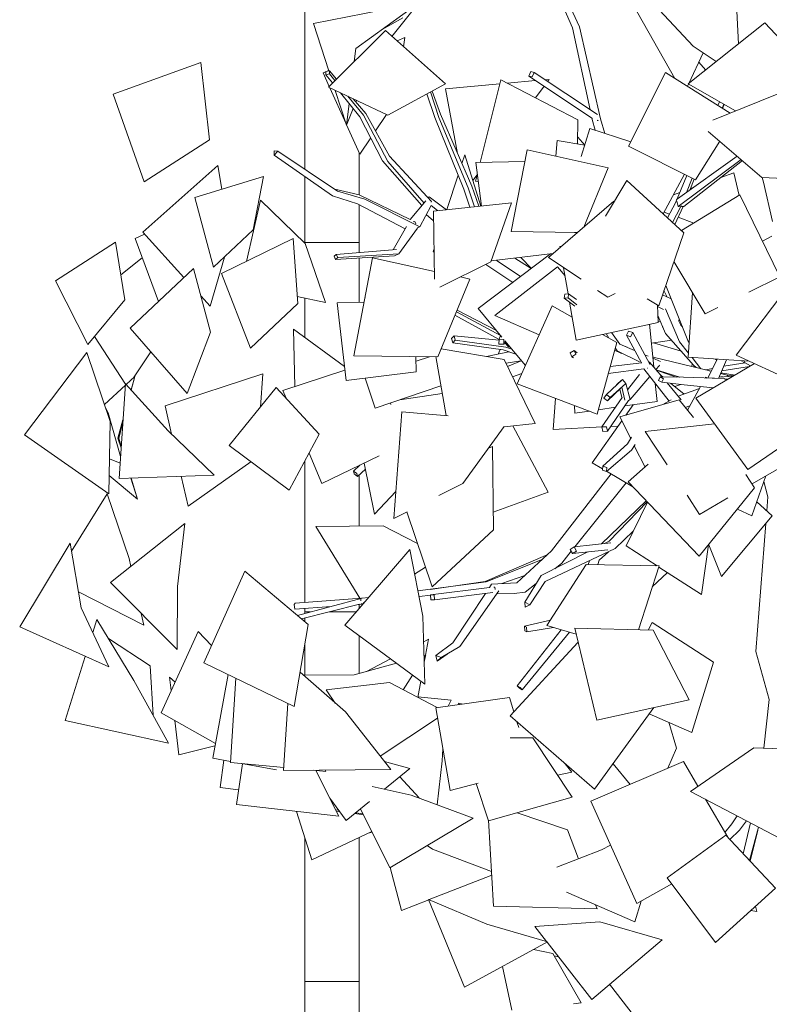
# Model space of a CAD drawing. Header units: millimetres. Extents: x -2624 to 101766, y -16 to 109490.
# Tile 14 of 151: x 97853 to 99924, y 37072 to 39790. Entities that reach past the tile are written whole.
import ezdxf

# ---------------------------------------------------------------- set-up
doc = ezdxf.new("R2010")
doc.units = ezdxf.units.MM
doc.header["$MEASUREMENT"] = 0
for name, color, linetype in [('L1', 7, 'Continuous'), ('Nouveau_VRD _ Voirie 3d.VRD', 7, 'Continuous'), ('Nouveau_VRD _ Végétation.VRD', 7, 'Continuous'), ('VRD _ Bordure.VRD', 7, 'Continuous')]:
    doc.layers.add(name, color=color, linetype=linetype)

# ---------------------------------------------------------------- blocks, each defined once
blk = doc.blocks.new('Élément de coupe_26')
at = {"layer": 'L1', "color": 7, "linetype": 'Continuous', "lineweight": 15}
for p, q in [((98791.3, 39306.8), (98791.3, 39306.8)), ((98791.3, 38175.9), (98791.3, 38176))]:
    blk.add_line(p, q, dxfattribs=at)
blk = doc.blocks.new('Élément de coupe_32')
at = {"layer": 'VRD _ Bordure.VRD', "color": 7, "linetype": 'Continuous', "lineweight": 15}
for p, q in [((98791.3, 39422.2), (98791.3, 39306.8)), ((98791.3, 39279.7), (98791.3, 39195.1)), ((98791.3, 39195.1), (98791.3, 39175.1)), ((98668, 39175.1), (98641.3, 39175.1)), ((98671.6, 39175.1), (98668, 39175.1)), ((98678.3, 39175.1), (98671.6, 39175.1)), ((98686.7, 39175.1), (98678.3, 39175.1)), ((98791.3, 39175.1), (98686.7, 39175.1)), ((98791.3, 39175.1), (98791.3, 39147.4)), ((98791.3, 39132.5), (98791.3, 39010.2)), ((98791.3, 38559.5), (98791.3, 38558.9)), ((98791.3, 38533.5), (98791.3, 38392)), ((98791.3, 38195.5), (98791.3, 38192.8)), ((98791.3, 38175.9), (98791.3, 38175.1)), ((98791.3, 38175.1), (98791.3, 38165.5)), ((98657, 38155.1), (98641.3, 38155.1)), ((98782.5, 38155.1), (98708.6, 38155.1)), ((98791.3, 38089.3), (98791.3, 37985.2)), ((98791.3, 37532), (98791.3, 37155.1)), ((98791.3, 37155.1), (98791.3, 37135.1)), ((98668, 37135.1), (98641.3, 37135.1)), ((98671.6, 37135.1), (98668, 37135.1)), ((98678.3, 37135.1), (98671.6, 37135.1)), ((98686.7, 37135.1), (98678.3, 37135.1)), ((98791.3, 37135.1), (98686.7, 37135.1)), ((98791.3, 37135.1), (98791.3, 36135.1))]:
    blk.add_line(p, q, dxfattribs=at)
blk = doc.blocks.new('Élément de coupe_54')
at = {"layer": 'Nouveau_VRD _ Voirie 3d.VRD', "color": 251, "linetype": 'Continuous', "lineweight": 15, "true_color": 0x6a6a6a}
for p, q in [((98641.3, 39377.1), (98641.3, 44308.2)), ((98641.3, 39172.4), (98641.3, 39357)), ((98641.3, 38912.8), (98641.3, 39021.8)), ((98641.3, 38181.4), (98641.3, 38572.6)), ((98641.3, 38151), (98641.3, 38164.7)), ((98641.3, 38127.9), (98641.3, 38138.2)), ((98641.3, 37980.2), (98641.3, 38066.4)), ((98641.3, 33252.7), (98641.3, 37530.1))]:
    blk.add_line(p, q, dxfattribs=at)
blk = doc.blocks.new('Élément de coupe_1479')
at = {"layer": 'Nouveau_VRD _ Végétation.VRD', "color": 7, "linetype": 'Continuous', "lineweight": 15}
for p, q in [((99380.8, 39767.7), (99341.2, 39858.8)), ((99831.9, 39857.4), (99839, 39723.9)), ((98954.8, 39836), (98782.2, 39711.1)), ((98881.6, 39744.4), (98954.8, 39836)), ((99399.7, 39771.1), (99360.8, 39855.5)), ((99663.2, 39628.4), (99545.5, 39836.5)), ((99606.7, 39831.2), (99713.9, 39717.5)), ((98665.1, 39780.2), (98852.9, 39816.4)), ((98707.6, 39649.3), (98665.1, 39780.2)), ((98854.4, 39763.3), (98912, 39795.4)), ((99911.5, 39781.6), (99699.8, 39613.1)), ((99911.5, 39781.6), (100097.3, 39585)), ((98863.5, 39760.3), (98706.2, 39604.2)), ((98863.5, 39760.3), (99029.7, 39613.6)), ((99429.3, 39541.9), (99380.8, 39767.7)), ((99458.1, 39516.4), (99399.7, 39771.1)), ((98895.9, 39731.7), (98917.6, 39741.1)), ((98917.6, 39741.1), (98913.9, 39715.8)), ((98777.8, 39675.2), (98782.2, 39711.1)), ((99701.6, 39614.5), (99742, 39698.8)), ((99777.7, 39675.1), (99713.9, 39717.5)), ((98111.1, 39584.9), (98353.5, 39671.8)), ((98353.5, 39671.8), (98377.3, 39458.8)), ((99748.4, 39651.7), (99729.8, 39673.4)), ((98691.7, 39643.6), (98699.5, 39646.9)), ((98708.4, 39606.4), (98691.7, 39643.6)), ((98699.5, 39647), (98699.4, 39638.6)), ((98699.4, 39638.6), (98708.8, 39641.2)), ((98708.9, 39649.6), (98699.5, 39647)), ((98700.2, 39647.2), (98707.2, 39650.3)), ((98708.8, 39641.2), (98708.9, 39649.6)), ((98724.4, 39622.2), (98708.8, 39641.2)), ((98728.6, 39626.4), (98708.9, 39649.6)), ((99265, 39647.1), (99259.7, 39634.8)), ((99274.5, 39645), (99265, 39647.1)), ((99269.2, 39632.7), (99274.5, 39645)), ((99449.7, 39528.3), (99274.5, 39645)), ((99637.9, 39644.3), (99535.7, 39441.1)), ((99637.9, 39644.3), (99815.7, 39532.5)), ((98717.8, 39615.7), (98699.4, 39638.6)), ((99029.7, 39613.6), (98870.3, 39526.7)), ((99030, 39599.6), (99179.6, 39613.2)), ((99125.8, 39396.1), (99182.4, 39624.6)), ((99182.4, 39624.6), (99395, 39513.5)), ((99200.5, 39615.1), (99278.6, 39622.2)), ((99259.7, 39634.8), (99269.2, 39632.7)), ((99435.9, 39517.6), (99259.7, 39634.8)), ((99305, 39624.6), (99315.8, 39625.6)), ((99315.8, 39625.6), (99311.8, 39620.1)), ((99697.9, 39606.6), (99700.7, 39612.6)), ((99699.8, 39613.1), (99830.7, 39538.6)), ((98706.2, 39604.2), (98870.3, 39526.7)), ((98755, 39502.9), (98710.3, 39602.3)), ((98756.1, 39499.6), (98725.1, 39595.3)), ((98793.3, 39522.2), (98740, 39588.2)), ((99000, 39520.1), (98978.5, 39585.7)), ((99011.7, 39520.7), (98987.8, 39590.8)), ((99015.8, 39529.1), (98992.4, 39593.3)), ((99062.9, 39420.5), (99030, 39599.6)), ((99302.1, 39606.6), (99278.7, 39574.3)), ((99768.4, 39513.3), (100004.8, 39609.1)), ((98111.1, 39584.9), (98197.3, 39342.4)), ((98756.1, 39499.6), (98763.4, 39559.2)), ((98802.8, 39526.7), (98760, 39578.8)), ((98809.2, 39531), (98774.7, 39571.8)), ((98784.2, 39567.4), (98782.3, 39562.9)), ((99781.7, 39553.9), (99786.5, 39563.7)), ((98774.9, 39545), (98756.1, 39499.6)), ((98874.8, 39413.8), (98809.2, 39531)), ((99793.7, 39546.3), (99798.5, 39556.9)), ((99794.9, 39545.6), (99799.6, 39556.2)), ((98856, 39400.5), (98793.3, 39522.2)), ((98870.2, 39399.3), (98802.8, 39526.7)), ((98836, 39483.2), (98866.6, 39528.4)), ((99080.2, 39322.9), (99000, 39520.1)), ((99092.1, 39326.1), (99011.7, 39520.7)), ((99102, 39330.5), (99015.8, 39529.1)), ((99394.3, 39447.5), (99395, 39513.5)), ((99435.2, 39514.4), (99434.3, 39518.6)), ((99443.5, 39485.3), (99435.2, 39514.4)), ((99449, 39512.3), (99450.6, 39511.9)), ((99450.6, 39511.9), (99451.2, 39513.2)), ((99470, 39476.5), (99458.1, 39516.4)), ((98792.7, 39419.2), (98756.3, 39500.1)), ((99428.2, 39490.3), (99404.8, 39412.3)), ((99428.2, 39490.3), (99541.6, 39452.8)), ((99755.3, 39481.8), (99904, 39355.1)), ((98197.3, 39342.4), (98377.3, 39458.8)), ((98792.7, 39419.2), (98823.2, 39464.2)), ((99338.1, 39457), (99334.7, 39413.6)), ((99338.1, 39457), (99414.3, 39444.1)), ((99395.5, 39465.6), (99394.5, 39464.8)), ((99395.5, 39465.6), (99414.3, 39444.2)), ((99787.2, 39454.6), (99720.3, 39348.5)), ((98556.6, 39428.5), (98556.5, 39415.9)), ((98556.5, 39415.9), (98566.6, 39427.1)), ((98566.6, 39427.1), (98556.6, 39428.5)), ((98731.3, 39317), (98566.6, 39427.1)), ((99255.3, 39431.4), (99211.3, 39205.9)), ((99255.3, 39431.4), (99479.5, 39381.2)), ((99535.7, 39441.1), (99720.3, 39348.5)), ((98717.1, 39304.4), (98556.5, 39415.9)), ((98964.1, 39277), (98856, 39400.5)), ((98970.3, 39284.2), (98870.2, 39399.3)), ((98991, 39288), (98874.8, 39413.8)), ((99074.9, 39392.9), (99082.7, 39416.9)), ((99082.7, 39416.9), (99127.1, 39275.8)), ((99113.9, 39395.8), (99249, 39399.3)), ((99113.9, 39395.8), (99128.7, 39275.9)), ((99670.9, 39295.7), (99835.5, 39413.4)), ((99672.3, 39274.5), (99846.3, 39404.2)), ((99688, 39274.3), (99849.9, 39401.2)), ((98193.2, 39203.9), (98400.8, 39387.4)), ((98400.8, 39387.4), (98412.1, 39322.2)), ((99479.5, 39381.2), (99411.5, 39217.7)), ((99790.4, 39354.6), (99826.7, 39367.8)), ((99826.7, 39367.8), (99841, 39305.3)), ((98336.8, 39299), (98527.1, 39357.8)), ((98527.1, 39357.8), (98498.4, 39210.1)), ((99033.6, 39265.9), (99064.6, 39361.3)), ((99104.9, 39346.4), (99117.3, 39361.9)), ((99113, 39344.6), (99117.8, 39364.1)), ((99113, 39344.6), (99120.5, 39342.7)), ((99471.4, 39248), (99530.7, 39346.2)), ((99530.7, 39346.2), (99687.8, 39202.2)), ((99690, 39363.7), (99631.4, 39253.9)), ((99665.2, 39285), (99696.7, 39360.3)), ((99695.5, 39313.3), (99711.6, 39352.9)), ((99705, 39320.1), (99716.6, 39350.3)), ((100126.5, 39344), (99904, 39355.1)), ((99908.7, 39341.9), (99904.9, 39355)), ((99932.8, 39232.9), (99908.7, 39341.9)), ((98790.8, 39307.1), (98723.5, 39322.2)), ((98806.4, 39295.1), (98731.3, 39317)), ((99096.8, 39272.6), (99080.2, 39322.9)), ((99109.4, 39273.9), (99092.1, 39326.1)), ((99121.9, 39275.2), (99102, 39330.5)), ((99706.5, 39323.9), (99714.3, 39326.7)), ((98389.1, 39106.7), (98336.8, 39299)), ((98480, 39123.1), (98518.2, 39291.7)), ((98518.2, 39291.7), (98641.7, 39172)), ((98786.4, 39282.3), (98717.1, 39304.4)), ((98931.9, 39239), (98790.8, 39307.1)), ((98958.5, 39218.4), (98806.4, 39295.1)), ((98975.7, 39290.6), (98931.9, 39239)), ((98984.8, 39301.4), (98981.9, 39297.9)), ((99032.6, 39265.8), (98984.8, 39301.4)), ((98990.2, 39286.5), (98991, 39288)), ((99494.8, 39289.5), (99313.9, 39133.5)), ((99494.8, 39289.5), (99495.8, 39288.4)), ((99659.6, 39306.8), (99677, 39313.1)), ((99668, 39293.7), (99669.3, 39294.6)), ((99668, 39293.7), (99668.3, 39292.2)), ((99668.9, 39289.7), (99672.3, 39274.5)), ((99843.3, 39306.7), (99681.6, 39207.9)), ((99843.3, 39306.7), (99953.1, 39080.4)), ((98917.8, 39212.5), (98786.4, 39282.3)), ((98990, 39277.5), (98958.5, 39218.4)), ((99007.3, 39263.1), (98990, 39277.5)), ((98996.2, 39261.9), (99212.3, 39284.8)), ((98999.2, 39074.4), (98996.2, 39261.9)), ((99212.3, 39284.8), (99154.6, 39121.7)), ((99634, 39258.9), (99648.5, 39253.5)), ((99643, 39243.2), (99665.2, 39285)), ((99657.2, 39230.3), (99679, 39272.7)), ((99663.3, 39224.7), (99686.6, 39274.3)), ((99672.3, 39274.5), (99676.5, 39274.5)), ((99679, 39272.7), (99680.8, 39277.1)), ((99681.8, 39274.4), (99688, 39274.3)), ((98945.3, 39233.1), (98940.7, 39231.9)), ((98947.8, 39226.4), (98945.3, 39233.1)), ((98996.7, 39235.1), (98976.5, 39252.1)), ((99672.7, 39244.7), (99715.9, 39228.9)), ((98389.1, 39106.7), (98498.4, 39210.1)), ((98921.9, 39219.8), (98884.7, 39154.9)), ((98952.2, 39214.8), (98900.9, 39143.6)), ((98952.2, 39214.8), (98951.7, 39216.1)), ((98951.8, 39215.9), (98958.5, 39218.4)), ((99211.3, 39205.9), (99393.9, 39202.5)), ((98172.2, 39186.1), (98198, 39198.6)), ((98236.6, 39012.1), (98172.2, 39186.1)), ((98307.2, 39078.7), (98193.2, 39203.9)), ((98411.2, 39089.3), (98609.2, 39186.6)), ((98609.2, 39186.6), (98621.7, 39007)), ((99386, 39202.6), (99393.1, 39201.8)), ((99618.9, 39000.6), (99687.8, 39202.2)), ((99931.7, 39192.6), (99905.2, 39179.1)), ((97951.9, 39069.4), (98118, 39176.1)), ((98118, 39176.1), (98144.2, 39017.3)), ((98698.2, 39009.6), (98641.7, 39172)), ((98893.9, 39155.6), (98728, 39142.3)), ((98995.6, 39149), (98997.9, 39156.2)), ((99345.9, 39164.1), (99349.7, 39164.4)), ((99345.9, 39164.1), (99346.4, 39161.5)), ((98132.9, 39086.2), (98191.7, 39133.2)), ((98379.6, 38999.1), (98418.7, 39134.7)), ((98728, 39142.3), (98721.8, 39137.5)), ((98721.8, 39137.5), (98725.6, 39128.7)), ((98888.9, 39138), (98725.6, 39128.7)), ((98725.6, 39128.7), (98731.8, 39133.5)), ((98731.8, 39133.5), (98728, 39142.3)), ((98900.9, 39143.6), (98731.8, 39133.5)), ((98828.2, 39132.5), (98776.8, 38862.2)), ((98828.2, 39132.5), (98998.9, 39095.5)), ((98888.9, 39138), (98900.9, 39143.6)), ((98998.1, 39148.5), (98995.6, 39149)), ((99319.6, 39143.6), (99119.9, 38992.8)), ((99155.8, 39124.9), (99326.5, 39144.4)), ((99172.7, 39124.3), (99170.1, 39126.5)), ((99237, 39081.2), (99172.7, 39124.3)), ((99266.8, 39103.7), (99220.8, 39132.3)), ((99266.9, 39103.8), (99237.4, 39134.2)), ((99313.9, 39133.5), (99404.1, 39073.6)), ((98158.4, 38938.6), (98333.1, 39103.1)), ((98333.1, 39103.1), (98380.9, 38927.8)), ((99013.6, 39051.6), (99154.6, 39121.7)), ((99215.9, 39065.2), (99141, 39114.9)), ((99166.4, 38973.9), (99339.1, 39108.1)), ((99339.1, 39108.1), (99360, 39082.7)), ((99356, 39105.5), (99368.5, 39033.1)), ((99660.5, 39122.4), (99747, 38978.6)), ((97951.9, 39069.4), (98041.4, 38893.5)), ((98411.2, 39089.3), (98490.6, 38883.5)), ((99097.1, 39074.2), (99008.6, 38859.9)), ((99070.7, 39080), (99097.1, 39074.2)), ((99987.7, 39069.6), (99832.4, 38864.3)), ((99953.1, 39080.4), (99867.6, 39038.2)), ((99450, 39043.1), (99478.4, 39024.2)), ((99642, 39024.7), (99633.3, 39042.8)), ((99638.1, 39056.9), (99701.2, 38899.7)), ((98041.4, 38893.5), (98144.2, 39017.3)), ((98379.6, 38999.1), (98353.7, 39027.6)), ((98698.2, 39009.6), (98620.3, 39026.3)), ((98807.5, 39028.2), (98807.5, 39023.7)), ((98807.5, 39028.2), (98808.4, 39028.2)), ((99359.4, 39032.7), (99357.9, 39021.4)), ((99357.9, 39021.4), (99368.5, 39022)), ((99386.8, 38999.3), (99357.9, 39021.4)), ((99369.9, 39033.2), (99359.4, 39032.7)), ((99368.5, 39022), (99369.9, 39033.2)), ((99392.5, 39003.5), (99368.5, 39022)), ((99391.4, 39017.9), (99369.9, 39033.2)), ((99498.3, 39034.1), (99478.4, 39024.2)), ((99586.8, 39019.3), (99618.9, 39000.6)), ((99626.1, 39018.4), (99625.5, 39019.9)), ((99653, 39019.7), (99629.1, 39030.5)), ((99711.7, 39037.5), (99700.3, 38858.2)), ((98490.6, 38883.5), (98621.7, 39007)), ((98730.8, 39009), (98805, 39010.5)), ((98730.8, 39009), (98755.2, 38794.5)), ((99170.3, 38932), (99061.6, 38988.2)), ((99119.9, 38992.8), (99185.6, 38913.4)), ((99227.4, 38784.6), (99324.8, 39000.1)), ((99324.8, 39000.1), (99379.6, 38969)), ((99372.5, 39010.3), (99390.5, 38905.9)), ((99615.3, 39002.6), (99617.5, 38954.5)), ((99632.4, 38989.8), (99615.5, 38998.1)), ((99676.4, 38900.8), (99637.5, 38991.7)), ((99782.5, 38996.1), (99747, 38978.6)), ((99177.6, 38907.1), (99055.8, 38974.2)), ((99181.2, 38918.6), (99059.9, 38984.2)), ((99166.4, 38973.9), (99288.9, 38920.7)), ((99637.9, 38923.5), (99616.7, 38973.6)), ((99674.3, 38957.8), (99675.3, 38964.3)), ((98316.4, 38758), (98158.4, 38938.6)), ((98613.3, 38777.5), (98610.2, 38935.5)), ((98610.2, 38935.5), (98750.8, 38833.1)), ((99390.5, 38905.9), (99617.5, 38954.5)), ((99605, 38831.6), (99593.7, 38949.4)), ((99623.4, 38957.7), (99617.4, 38956.5)), ((99629.2, 38940.3), (99629.7, 38942.7)), ((99679.6, 38946.8), (99674, 38958.3)), ((99682.8, 38945.7), (99678.9, 38948.3)), ((99684.1, 38942.3), (99679.6, 38946.8)), ((98060.1, 38915.9), (98145.4, 38783.8)), ((98316.4, 38758), (98380.9, 38927.8)), ((99053.9, 38917.2), (99046.7, 38910.2)), ((99046.7, 38910.2), (99049.7, 38898.5)), ((99049.7, 38898.5), (99056.8, 38905.5)), ((99056.8, 38905.5), (99053.9, 38917.2)), ((99177.5, 38905.1), (99053.9, 38917.2)), ((99196.2, 38886.2), (99056.8, 38905.5)), ((99177.6, 38908), (99177.4, 38894.4)), ((99181.2, 38918.7), (99177.6, 38908)), ((99191.3, 38907.7), (99177.6, 38908)), ((99191, 38894.1), (99191.3, 38907.7)), ((99463.3, 38921.5), (99502.9, 38899)), ((99481.1, 38911.4), (99473.2, 38923.6)), ((99511, 38894.8), (99488.3, 38926.9)), ((99535.2, 38930.5), (99529.3, 38919.1)), ((99529.3, 38919.1), (99541, 38915)), ((99571, 38842.6), (99529.3, 38919.1)), ((99547, 38926.5), (99535.2, 38930.5)), ((99541, 38915), (99547, 38926.5)), ((99594.5, 38839.4), (99547, 38926.5)), ((99714.6, 38836.7), (99637.9, 38923.5)), ((99017.6, 38881.8), (99191.7, 38852.1)), ((99019.1, 38881.5), (99018, 38882.5)), ((99188.8, 38878.6), (99049.7, 38898.5)), ((99175.4, 38867.3), (99181.1, 38879.7)), ((99177.4, 38894.4), (99191, 38894.1)), ((99223.9, 38867.1), (99188.8, 38878.6)), ((99195.7, 38901.2), (99191, 38894.1)), ((99193.3, 38904.1), (99250.3, 38835.2)), ((99203.6, 38887.5), (99193.4, 38897.7)), ((99212.6, 38880.7), (99196.2, 38886.2)), ((99203.6, 38887.5), (99208.7, 38885.5)), ((99448.8, 38701.5), (99502.9, 38899)), ((99503.9, 38875.9), (99498.7, 38884)), ((99552, 38877.3), (99511, 38894.8)), ((99531.5, 38886.6), (99519.7, 38891.1)), ((99654.1, 38905.2), (99598.7, 38897.2)), ((99680.5, 38875.3), (99603.9, 38897.9)), ((99701, 38869.8), (99676.4, 38900.8)), ((99703, 38900.1), (99701.2, 38899.7)), ((97866.2, 38644.4), (98038.8, 38871.1)), ((98038.8, 38871.1), (98103.4, 38681.2)), ((98167.7, 38801.6), (98215.6, 38873.2)), ((98776.8, 38862.2), (99008.6, 38859.9)), ((98948.1, 38860.5), (98948.4, 38818.5)), ((98948.2, 38847.8), (98985.6, 38859.1)), ((98985.9, 38860.2), (98985.6, 38859.1)), ((99031.1, 38697.5), (99002.9, 38860)), ((99204.7, 38873.4), (99142.5, 38860.5)), ((99277.1, 38675.7), (99191.7, 38852.1)), ((99384.8, 38877), (99374.1, 38870.4)), ((99374.1, 38870.4), (99378.9, 38859.9)), ((99378.9, 38859.9), (99389.7, 38866.5)), ((99383.7, 38856.6), (99378.9, 38859.9)), ((99389.7, 38866.5), (99384.8, 38877)), ((99393.7, 38871), (99384.8, 38877)), ((99516.3, 38869.1), (99497, 38877.6)), ((99565.5, 38846.1), (99503.9, 38875.9)), ((99589.7, 38861.3), (99580.4, 38865.3)), ((99603.5, 38859), (99602.3, 38859.4)), ((99623.5, 38847), (99602.7, 38855.8)), ((99763.7, 38819.7), (99603.5, 38859)), ((99700.3, 38858.2), (99868.7, 38847.4)), ((99735.4, 38826.6), (99710.8, 38857.6)), ((99754.2, 38801), (99780.6, 38853.1)), ((99779.3, 38850.5), (99775.3, 38853.4)), ((99784.3, 38800), (99805.9, 38851.5)), ((99832.4, 38864.3), (100027.5, 38773.6)), ((99239.1, 38848.7), (99196.5, 38842.1)), ((99239, 38848.7), (99201.1, 38832.8)), ((99577.7, 38826.3), (99479.5, 38813.6)), ((99571.7, 38842.7), (99484.8, 38833.1)), ((99647.3, 38737.3), (99577.7, 38826.3)), ((99588.1, 38828.1), (99588.6, 38828)), ((99593.7, 38845.1), (99591.5, 38844.8)), ((99628, 38804.2), (99593.7, 38845.1)), ((99594.1, 38838.7), (99594.5, 38839.4)), ((99620.5, 38835.8), (99610.9, 38824.6)), ((99677.5, 38803.3), (99611.4, 38823.9)), ((99620.5, 38835.8), (99620.2, 38836.4)), ((99711.7, 38840), (99709.7, 38832.9)), ((99717.2, 38831.1), (99714.3, 38837.1)), ((99714.6, 38836.7), (99722.5, 38829.8)), ((99721.1, 38745), (99883, 38840.8)), ((99767.5, 38827.1), (99749.1, 38823.3)), ((99793.1, 38820.9), (99869.6, 38832.9)), ((99857.6, 38843.1), (99798.3, 38833.3)), ((99848.6, 38846.4), (99857.6, 38843.1)), ((99855, 38844.1), (99855.9, 38848.3)), ((99871.9, 38834.2), (99857.6, 38843.1)), ((98147.5, 38783.1), (98171.2, 38804.8)), ((98171.2, 38804.8), (98161.2, 38768)), ((98161.5, 38767.6), (98171.2, 38804.8)), ((98255.2, 38723.9), (98525.3, 38812.6)), ((98525.3, 38812.6), (98518.4, 38720.6)), ((98580.3, 38766.7), (98752, 38822.8)), ((98755.2, 38794.5), (98948.4, 38818.5)), ((98835.4, 38717.9), (98807.4, 38801)), ((99240.7, 38813.9), (99214.9, 38804.2)), ((99566, 38811), (99532.7, 38768.4)), ((99594.2, 38805.1), (99539.8, 38741.5)), ((99667.1, 38803.5), (99612.3, 38822.8)), ((99623, 38804.3), (99617.8, 38794.5)), ((99632.3, 38798.9), (99623, 38804.3)), ((99687.3, 38803.1), (99623, 38804.3)), ((99623.7, 38809.3), (99630.1, 38804.1)), ((99627.2, 38789.1), (99632.3, 38798.9)), ((99676.5, 38803.3), (99673.9, 38804.4)), ((99800.1, 38799.5), (99687.3, 38803.1)), ((99746.9, 38801.2), (99748.2, 38803.7)), ((99748.2, 38803.7), (99752.3, 38801)), ((99758.5, 38821), (99763.9, 38819.9)), ((99766.2, 38800.9), (99773.2, 38800.4)), ((99798.7, 38804.2), (99785.5, 38803)), ((99795.2, 38804.8), (99785.8, 38803.7)), ((99808.2, 38808.8), (99789.9, 38813.3)), ((99790.5, 38814.9), (99829, 38808.9)), ((99823.8, 38805.8), (99798.7, 38804.2)), ((99801.3, 38797.8), (99800.1, 38799.5)), ((99801, 38798.2), (99810.2, 38797.8)), ((99812.2, 38805.1), (99808.2, 38808.8)), ((99829, 38808.9), (99810.6, 38806.6)), ((99825.6, 38809.4), (99829.4, 38809.1)), ((98087.5, 38728), (98145.2, 38781)), ((98127.7, 38523.2), (98145.5, 38785.3)), ((98145.5, 38785.3), (98263.6, 38655)), ((98432.2, 38614.6), (98562.2, 38774.5)), ((98562.2, 38774.5), (98681, 38645.6)), ((99016.8, 38779.8), (98835.4, 38717.9)), ((99227.4, 38784.6), (99448.8, 38701.5)), ((99518.4, 38796.6), (99474.2, 38755.5)), ((99514.1, 38773.4), (99477.1, 38737.8)), ((99528.2, 38785.5), (99484.4, 38747.6)), ((99507, 38786.9), (99497.4, 38777.1)), ((99518.4, 38796.6), (99507, 38786.9)), ((99516.4, 38747.5), (99510.9, 38770.3)), ((99524.9, 38740.1), (99516.8, 38775.6)), ((99528.2, 38785.5), (99518.4, 38796.6)), ((99539.8, 38741.5), (99528.2, 38785.5)), ((99614.1, 38736.6), (99609.4, 38785.8)), ((99617.8, 38794.5), (99627.2, 38789.1)), ((99688.9, 38781.9), (99627.2, 38789.1)), ((99681, 38741), (99642.1, 38787.4)), ((99652.3, 38786.2), (99688.6, 38756.9)), ((99679.4, 38783), (99663.3, 38777.3)), ((99731.2, 38772.4), (99672.6, 38751)), ((99769.5, 38773.7), (99688.9, 38781.9)), ((99698.4, 38711.9), (99733.9, 38777.3)), ((98580.3, 38766.7), (98589.4, 38745)), ((98903.1, 38741), (99020.6, 38757.9)), ((98911.4, 38742.2), (98911.5, 38743.9)), ((99327.1, 38658.8), (99333.8, 38744.6)), ((99518, 38746.8), (99461.9, 38665.8)), ((99474.2, 38755.5), (99466.9, 38745.7)), ((99466.9, 38745.7), (99477.1, 38737.8)), ((99484.4, 38747.6), (99474.2, 38755.5)), ((99477.1, 38737.8), (99484.4, 38747.6)), ((99516.4, 38747.5), (99517.5, 38746)), ((99721.1, 38745), (99864.9, 38548.5)), ((98090.6, 38718.8), (98097.7, 38705.3)), ((98255.2, 38723.9), (98273.1, 38645.7)), ((98877.8, 38732.4), (98879.1, 38727.6)), ((99386.8, 38703.8), (99385.7, 38725.2)), ((99452, 38713.2), (99499.5, 38720.1)), ((99535.7, 38738.6), (99477, 38653.9)), ((99511.2, 38693.8), (99675.4, 38740.7)), ((99525.4, 38723.8), (99614.1, 38736.6)), ((99527.7, 38698.5), (99547.8, 38727)), ((99535.5, 38738.9), (99539.8, 38741.5)), ((99535.7, 38738.6), (99535.6, 38739)), ((99652.9, 38740.5), (99630.4, 38727.8)), ((99714.6, 38691.6), (99675.4, 38740.7)), ((99705.1, 38724.2), (99691.9, 38720)), ((98131.8, 38584.2), (98097.7, 38705.3)), ((98887, 38413.3), (98909.3, 38707.8)), ((98909.3, 38707.8), (99036.9, 38697)), ((99386.8, 38703.8), (99427.2, 38709.6)), ((99541.4, 38633.8), (99511.2, 38693.8)), ((98099.4, 38480.8), (98103.4, 38681.2)), ((98138.7, 38685.6), (98124.8, 38634.5)), ((98126.9, 38634.5), (98138.2, 38678.1)), ((99192.1, 38666.9), (99077.9, 38509.8)), ((99191.7, 38666.3), (99277.1, 38675.7)), ((99313.5, 38485.5), (99215.8, 38669)), ((99462.1, 38666), (99327.1, 38658.8)), ((99435.3, 38567.2), (99516.7, 38682.8)), ((99474.7, 38666.1), (99461.9, 38665.8)), ((99461.9, 38665.8), (99464.3, 38653.6)), ((99477, 38653.9), (99474.7, 38666.1)), ((99506.6, 38668.4), (99486.4, 38667.3)), ((99581.5, 38653.1), (99772.8, 38674.3)), ((99864.9, 38548.5), (100052.9, 38676.9)), ((98099.4, 38480.8), (97866.2, 38644.4)), ((98133.4, 38607.8), (98124.8, 38634.5)), ((98126.9, 38634.5), (98133.8, 38612.4)), ((98390.2, 38532.9), (98263.6, 38655)), ((98597.4, 38491.5), (98681, 38645.6)), ((99464.3, 38653.6), (99477, 38653.9)), ((99543.6, 38637.5), (99532.4, 38618.9)), ((99642, 38560.9), (99581.5, 38653.1)), ((98432.2, 38614.6), (98597.4, 38491.5)), ((99148.8, 38607.4), (99159.4, 38612.3)), ((99159.4, 38612.3), (99162.4, 38381.4)), ((99532.4, 38618.9), (99464.8, 38557.2)), ((99553.5, 38617.8), (99543.8, 38602.2)), ((99581.1, 38554.9), (99551.2, 38614.2)), ((98652.8, 38593.7), (98688, 38509.9)), ((98688, 38509.9), (98846.5, 38586)), ((99543.8, 38602.2), (99474.1, 38543.1)), ((98130.6, 38566.1), (98101.3, 38577.5)), ((98318.8, 38446.7), (98492.1, 38570)), ((98792.8, 38560.2), (98775.3, 38544.2)), ((98833.4, 38424.8), (98805.2, 38566.2)), ((99435.3, 38567.2), (99463.7, 38550.3)), ((99464.8, 38557.2), (99463.1, 38546.4)), ((99475.7, 38553.9), (99464.8, 38557.2)), ((99474.1, 38543.1), (99475.7, 38553.9)), ((99534.1, 38514.2), (99590, 38562.7)), ((99968, 38561.6), (99876.5, 38508.6)), ((98179, 38466.5), (98100.4, 38532.1)), ((98390.2, 38532.9), (98127.7, 38523.2)), ((98299.8, 38529.6), (98318.8, 38446.7)), ((98775.3, 38544.2), (98777.2, 38536.3)), ((98785, 38537.3), (98775.3, 38544.2)), ((98777.2, 38536.3), (98786.8, 38529.4)), ((98786.8, 38529.4), (98785, 38537.3)), ((98808.6, 38549.3), (98786.8, 38529.4)), ((99487.1, 38536.3), (99322.7, 38323.9)), ((99463.1, 38546.4), (99474.1, 38543.1)), ((99474.8, 38543.7), (99547.1, 38500.6)), ((99859.3, 38534.5), (99883.6, 38498)), ((99875.8, 38420.8), (99915, 38530.9)), ((98179, 38466.5), (98160.3, 38524.4)), ((98161, 38524.5), (98179, 38466.5)), ((99011.6, 38476.3), (99077.9, 38509.8)), ((99528.4, 38511.7), (99387.3, 38335.1)), ((99534.1, 38514.2), (99730.9, 38308.7)), ((99730.9, 38308.7), (99883.6, 38498)), ((99909.6, 38515.7), (99920.1, 38472.7)), ((97996.8, 38322.6), (98094.9, 38481.4)), ((98094.9, 38481.4), (98155.3, 38302.8)), ((98833.4, 38424.8), (98892.7, 38488.1)), ((99161.8, 38430.4), (99313.5, 38485.5)), ((99731.5, 38424.6), (99696.9, 38477.3)), ((99920.1, 38472.7), (99917.1, 38434.1)), ((99584.2, 38461.8), (99460.7, 38343)), ((99587, 38458.9), (99481.7, 38350.5)), ((99528.4, 38337.3), (99587.9, 38457.9)), ((99810, 38470.1), (99731.5, 38424.6)), ((99889.5, 38459.1), (99932.2, 38420.4)), ((98887, 38413.3), (98923.8, 38431.9)), ((98923.1, 38431.5), (98992.9, 38224.6)), ((99932.2, 38420.4), (99792.6, 38253.4)), ((99836, 38439), (99875.8, 38420.8)), ((98104.6, 38236.6), (98309.1, 38399.3)), ((98309.1, 38399.3), (98289.5, 38225.7)), ((98671.2, 38390.7), (98857.1, 38392.8)), ((98792.9, 38192.9), (98671.2, 38390.7)), ((98952.6, 38344.1), (98857.1, 38392.8)), ((99914.3, 38399), (99886.8, 38045.4)), ((98992.9, 38224.6), (99162.4, 38381.4)), ((99548.3, 38377.7), (99498.8, 38330.2)), ((97853.3, 38113.6), (97993.1, 38344.7)), ((97993.1, 38344.7), (98022.7, 38166.5)), ((99384.9, 38334.9), (99374.1, 38327.8)), ((99486.1, 38345.8), (99384.9, 38334.9)), ((99391.8, 38323.3), (99384.9, 38334.9)), ((99481.7, 38350.5), (99468.6, 38343.9)), ((99528.4, 38337.3), (99614.1, 38282.2)), ((99736.7, 38203.3), (99756.5, 38340.5)), ((99792.6, 38253.4), (99756.8, 38340.8)), ((98751.3, 38118.9), (98930.7, 38327.8)), ((98930.7, 38327.8), (98967.5, 38143.3)), ((99312, 38314.1), (99138.9, 38238.8)), ((99322.7, 38323.9), (99226.7, 38235.9)), ((99422.9, 38320.7), (99294, 38255.3)), ((99498.8, 38330.2), (99305.3, 38239)), ((99377.2, 38322.5), (99351.1, 38289.9)), ((99374.1, 38327.8), (99381, 38316.2)), ((99478, 38326.6), (99381, 38316.2)), ((99381, 38316.2), (99391.8, 38323.3)), ((99480, 38321.3), (99454.5, 38297.8)), ((98160.2, 38280.9), (98155.3, 38302.8)), ((99296.3, 38299.8), (99142.1, 38237.8)), ((99310, 38117.3), (99418.7, 38286.5)), ((99351.1, 38289.9), (99331.7, 38274.4)), ((99619.7, 38282), (99418.7, 38286.5)), ((99427.2, 38296.5), (99423.8, 38286.4)), ((99454.5, 38297.8), (99450.1, 38285.8)), ((99562.6, 38105.8), (99619.7, 38282)), ((99610.9, 38284.2), (99609, 38282.3)), ((98361.6, 38014.6), (98475.3, 38267.9)), ((98475.3, 38267.9), (98650.6, 38120.1)), ((98974.8, 38278.3), (98944.4, 38259.3)), ((99248.7, 38256.1), (99185.6, 38233.4)), ((99294, 38255.3), (99248.6, 38182.4)), ((99642.6, 38263.8), (99601.1, 38224.5)), ((99618.8, 38279.1), (99736.7, 38203.3)), ((98288.5, 38051), (98104.6, 38236.6)), ((98288.5, 38051), (98289.5, 38225.7)), ((99142.1, 38237.8), (98953.6, 38213)), ((99138.9, 38238.8), (98987.6, 38217.5)), ((99157, 38231.6), (99150.8, 38222.2)), ((99226.7, 38235.9), (99157, 38231.6)), ((99280.3, 38233.3), (99250.2, 38209.3)), ((99305.3, 38239), (99262.3, 38174.5)), ((98196.6, 38118.7), (98015.3, 38211)), ((98988.8, 38201.5), (98956.6, 38197.8)), ((98988.8, 38201.4), (98956.7, 38197.3)), ((99151, 38222.4), (98988.7, 38202.2)), ((98998.8, 38202.3), (98988.7, 38202.2)), ((98988.7, 38202.2), (98989.6, 38188.6)), ((98999.6, 38188.7), (98998.8, 38202.3)), ((99160.5, 38208.8), (98999.6, 38188.7)), ((99140.3, 38206.3), (99050.1, 38069.8)), ((99176.7, 38213.1), (99069, 38059.6)), ((99166.4, 38223.2), (99163.2, 38223.2)), ((99166.7, 38217.5), (99166.4, 38223.2)), ((99219.2, 38205.6), (99170.9, 38204.8)), ((99219.2, 38205.6), (99250.2, 38209.3)), ((98611.7, 38175.6), (98614.3, 38179.3)), ((98613.5, 38162.5), (98611.7, 38175.6)), ((98798, 38193.3), (98614.3, 38179.3)), ((98799.5, 38192.8), (98620.5, 38145.5)), ((98791.9, 38176.1), (98631.9, 38135.8)), ((98797.2, 38176.5), (98789.1, 38175.9)), ((98795.4, 38189.5), (98795.7, 38190)), ((98795.9, 38186.2), (98795.4, 38189.5)), ((98797.2, 38176.5), (98797, 38178.3)), ((98797.2, 38192.2), (98798, 38193.3)), ((98798.3, 38178.1), (98797.2, 38176.5)), ((98802, 38177.8), (98797.7, 38177.3)), ((98798, 38193.3), (98798.1, 38192.4)), ((98816.7, 38195), (98799.5, 38192.8)), ((98803.8, 38180), (98802.1, 38179.8)), ((98989.6, 38188.6), (98999.6, 38188.7)), ((99262.3, 38174.5), (99248.6, 38182.4)), ((99248.6, 38182.4), (99249.6, 38167.9)), ((99249.6, 38167.9), (99262.3, 38174.5)), ((98099.8, 38003.1), (98022.7, 38166.5)), ((98196.6, 38118.7), (98189.3, 38151.1)), ((98714, 38170.2), (98613.5, 38162.5)), ((98055, 38098), (98066.4, 38134.2)), ((98066.4, 38134.2), (98168.9, 37965.6)), ((98611.6, 37894.1), (98650.6, 38120.1)), ((98972.8, 37955.2), (98751.3, 38118.9)), ((98972.8, 37955.2), (98967.5, 38143.3)), ((99319.6, 38132.2), (99247.7, 38115.4)), ((99391.1, 38094), (99310, 38117.3)), ((99589.7, 38105.2), (99600.2, 38126.2)), ((99600.2, 38126.2), (99769.9, 38016)), ((98099.8, 38003.1), (97853.3, 38113.6)), ((98243.7, 37876.7), (98346.1, 38101)), ((98346.1, 38101), (98383, 38062.3)), ((99349.1, 38106.1), (99227.6, 37951.2)), ((99371.9, 38099.6), (99241.8, 37939.7)), ((99253.7, 38113.3), (99247.7, 38115.4)), ((99247.7, 38115.4), (99248.9, 38102.5)), ((99248.9, 38102.5), (99254.8, 38100.3)), ((99254.8, 38100.3), (99253.7, 38113.3)), ((99327.7, 38112.2), (99254.8, 38100.3)), ((99447.5, 37856.1), (99387.3, 38110.2)), ((99387.3, 38110.2), (99603.6, 38104.8)), ((99702.6, 37912.3), (99603.6, 38104.8)), ((98098.6, 38081.3), (98213.4, 38006.2)), ((98969.5, 38072.7), (98982.9, 38079.7)), ((98982.9, 38079.7), (98974.7, 38035.6)), ((99050.1, 38069.8), (99002.8, 38035.2)), ((99208.3, 37868.1), (99395.1, 38070.5)), ((99397, 38069.2), (99395.1, 38070.5)), ((98975.7, 38035.9), (98970.5, 38034.5)), ((98975.7, 38035.9), (98970.7, 38028.4)), ((99034.2, 38038.7), (99006.5, 38019)), ((99069, 38059.6), (99017.7, 38028.9)), ((99886.8, 38045.4), (99923.6, 37913.1)), ((97978.7, 37854.9), (98034.4, 38032.4)), ((98361.6, 38014.6), (98611.6, 37894.1)), ((98894, 38013.4), (98777.6, 37981.4)), ((98811.4, 37990.7), (98878, 38025.2)), ((98974.3, 38033.8), (98971, 38016.4)), ((99002.8, 38035.2), (99006.5, 38019)), ((99017.7, 38028.9), (99002.8, 38035.2)), ((99006.5, 38019), (99017.7, 38028.9)), ((99710.7, 37822.6), (99769.9, 38016)), ((98221.9, 37870.3), (98213.4, 38006.2)), ((98386.5, 37751.4), (98429.1, 37982.1)), ((98628, 37988.9), (98753.1, 37879)), ((98637.9, 37980.2), (98777.6, 37981.4)), ((98264.8, 37793.2), (98168.9, 37965.6)), ((98271.7, 37938.2), (98267.3, 37974.6)), ((98267.3, 37974.6), (98282.4, 37961.6)), ((98435.5, 37739.6), (98450, 37972)), ((98699.7, 37939.8), (98875.1, 37960.1)), ((99006.7, 37890.8), (98875.1, 37960.1)), ((98938.8, 37980.3), (98912.4, 37940.4)), ((98961.2, 37963.8), (98952.8, 37919.2)), ((98725.2, 37903.5), (98699.7, 37939.8)), ((99235.7, 37946.7), (99227.6, 37951.2)), ((99227.6, 37951.2), (99233.7, 37944.2)), ((99233.7, 37944.2), (99241.8, 37939.7)), ((99241.8, 37939.7), (99235.7, 37946.7)), ((98582.3, 37717.1), (98593.8, 37902.7)), ((99045.6, 37911.6), (98953, 37920.5)), ((99002.8, 37890.3), (99206.7, 37918.5)), ((99037.3, 37895), (99045.6, 37911.6)), ((99066.8, 37899.1), (99065.7, 37902.9)), ((99065.7, 37902.9), (99077.9, 37900.6)), ((99218.7, 37879.3), (99206.7, 37918.5)), ((99447.5, 37856.1), (99702.6, 37912.3)), ((99923.6, 37913.1), (99909.6, 37779)), ((98243.7, 37876.7), (98394, 37791.9)), ((98878.7, 37719.6), (98753.1, 37879)), ((99042.8, 37661.9), (99002.8, 37890.3)), ((99441.2, 37665.3), (99604.9, 37890.8)), ((99592.5, 37873.7), (99710.7, 37822.6)), ((98264.8, 37793.2), (97978.7, 37854.9)), ((98293.4, 37760.9), (98281.9, 37855.2)), ((99007.7, 37862.1), (98849.4, 37756.7)), ((99441.2, 37665.3), (99208.3, 37868.1)), ((99232, 37835.7), (99227.1, 37851.8)), ((99646.5, 37850.4), (99668.3, 37779)), ((99208.7, 37807.4), (99270.6, 37807.8)), ((99379.9, 37643.4), (99270.6, 37807.8)), ((98392.8, 37785.2), (98293.4, 37760.9)), ((99022.6, 37776.9), (99020.5, 37743.9)), ((99644.1, 37723.3), (99668.3, 37779)), ((99706.8, 37659.6), (99881.7, 37780.2)), ((100094, 37771.5), (99881.7, 37780.2)), ((98435.7, 37742.3), (98386.5, 37751.4)), ((98406.8, 37669.9), (98417.4, 37745.7)), ((98582.8, 37725.5), (98435.5, 37739.6)), ((98563.1, 37718.7), (98465.8, 37736.7)), ((98931.3, 37722.5), (98861.3, 37741.7)), ((99007, 37622.8), (99020.5, 37743.9)), ((99431.5, 37632.4), (99687.2, 37741.7)), ((99727.1, 37673.6), (99687.2, 37741.7)), ((98452.3, 37623), (98468.7, 37736.1)), ((98878.7, 37719.6), (98582.3, 37717.1)), ((98699.1, 37714.4), (98663.9, 37717.8)), ((98735.2, 37591.4), (98671.3, 37717.1)), ((98699.1, 37714.4), (98697.5, 37718.1)), ((98931.3, 37722.5), (98861.5, 37665.6)), ((99378.6, 37712.3), (99339.4, 37704.3)), ((99378.6, 37712.3), (99360.6, 37735.5)), ((99540.3, 37678.9), (99492.5, 37736)), ((98956.7, 37641.5), (98903.3, 37699.6)), ((99042.8, 37661.9), (99120.2, 37682.5)), ((98458.2, 37664), (98406.8, 37669.9)), ((98827, 37673.1), (98934.9, 37649.5)), ((99148.6, 37578.5), (99114.7, 37681)), ((99954.1, 37529.8), (99706.8, 37659.6)), ((98755.1, 37579), (98710.2, 37640.6)), ((98819.9, 37631.8), (98755.1, 37579)), ((99105.9, 37586.1), (98934.9, 37649.5)), ((99148.6, 37578.5), (99379.9, 37643.4)), ((99557.9, 37349.9), (99431.5, 37632.4)), ((99809.4, 37532.8), (99747.9, 37638)), ((98735.2, 37591.4), (98452.3, 37623)), ((98660, 37470.6), (98618, 37604.5)), ((98726.3, 37608.9), (98734.1, 37607.7)), ((98737.5, 37603.2), (98728.7, 37604.2)), ((98781.9, 37600.8), (98801.9, 37597.9)), ((98876.1, 37448.7), (98795.1, 37611.6)), ((99227.3, 37600.6), (99366.6, 37553.6)), ((98803.2, 37595.3), (98778.7, 37598.2)), ((99105.9, 37586.1), (98876.1, 37448.7)), ((99162.7, 37342.5), (99148.1, 37580.1)), ((99835.3, 37592.1), (99821.1, 37569.7)), ((99860.9, 37578.7), (99841.6, 37552.3)), ((98826.5, 37548.4), (98660, 37470.6)), ((98827.3, 37546.9), (98820.1, 37545.4)), ((99396.8, 37473.2), (99366.6, 37553.6)), ((99821.1, 37569.7), (99801.8, 37545.9)), ((99841.6, 37552.3), (99815.4, 37526.5)), ((99872.3, 37572.8), (99852.1, 37487.5)), ((99894.6, 37561.1), (99869.9, 37468.5)), ((99892.4, 37552.8), (99871.1, 37467.3)), ((99641.8, 37421.2), (99804.2, 37538.4)), ((99941.4, 37392.6), (99804.2, 37538.4)), ((98978.7, 37510.1), (98994.1, 37499.9)), ((99156.8, 37438.8), (98994.1, 37499.9)), ((99337.7, 37450.3), (99460.9, 37498)), ((99485.6, 37511.5), (99460.9, 37498)), ((98907.8, 37331), (98877.2, 37449.4)), ((99157.4, 37428.6), (98984.2, 37360.9)), ((99775.9, 37242.7), (99641.8, 37421.2)), ((99557.9, 37349.9), (99654.6, 37404.3)), ((99775.9, 37242.7), (99941.4, 37392.6)), ((98983.4, 37360.6), (98907.8, 37331)), ((99082.1, 37119.1), (98983.1, 37361.4)), ((98983.1, 37361.4), (99143.8, 37292.5)), ((99552.9, 37299.5), (99364, 37380.9)), ((99570.4, 37356.9), (99552.9, 37299.5)), ((99162.7, 37342.5), (99448.8, 37334.9)), ((99448.8, 37334.9), (99444.5, 37346.2)), ((99873.2, 37330.8), (99889.5, 37328.3)), ((99889.5, 37328.3), (99885.9, 37342.3)), ((99311.9, 37244.3), (99143.8, 37292.5)), ((99276.7, 37286.5), (99455.9, 37299.5)), ((99309, 37245.2), (99276.7, 37286.5)), ((99628.6, 37250.1), (99455.9, 37299.5)), ((99628.6, 37250.1), (99433.8, 37085.4)), ((99311.9, 37244.3), (99082.1, 37119.1)), ((99273.1, 37223.2), (99326.1, 37212)), ((99433.8, 37085.4), (99310.3, 37243.5)), ((99404.5, 37075.6), (99326.1, 37212)), ((99329.8, 37205.6), (99342.1, 37202.8)), ((99212.5, 37055.7), (99186.8, 37176.2)), ((99567.8, 37017.3), (99483.2, 37127.2)), ((99383.5, 37073.4), (99404.5, 37075.6))]:
    blk.add_line(p, q, dxfattribs=at)

msp = doc.modelspace()

# ---------------------------------------------------------------- block references
at = {"layer": 'L1', "lineweight": 0}
msp.add_blockref('Élément de coupe_26', (0, 0), dxfattribs=at)
at = {"layer": 'Nouveau_VRD _ Voirie 3d.VRD', "lineweight": 0}
msp.add_blockref('Élément de coupe_54', (0, 0), dxfattribs=at)
at = {"layer": 'Nouveau_VRD _ Végétation.VRD', "lineweight": 0}
msp.add_blockref('Élément de coupe_1479', (0, 0), dxfattribs=at)
at = {"layer": 'VRD _ Bordure.VRD', "lineweight": 0}
msp.add_blockref('Élément de coupe_32', (0, 0), dxfattribs=at)

doc.saveas('drawing.dxf')
